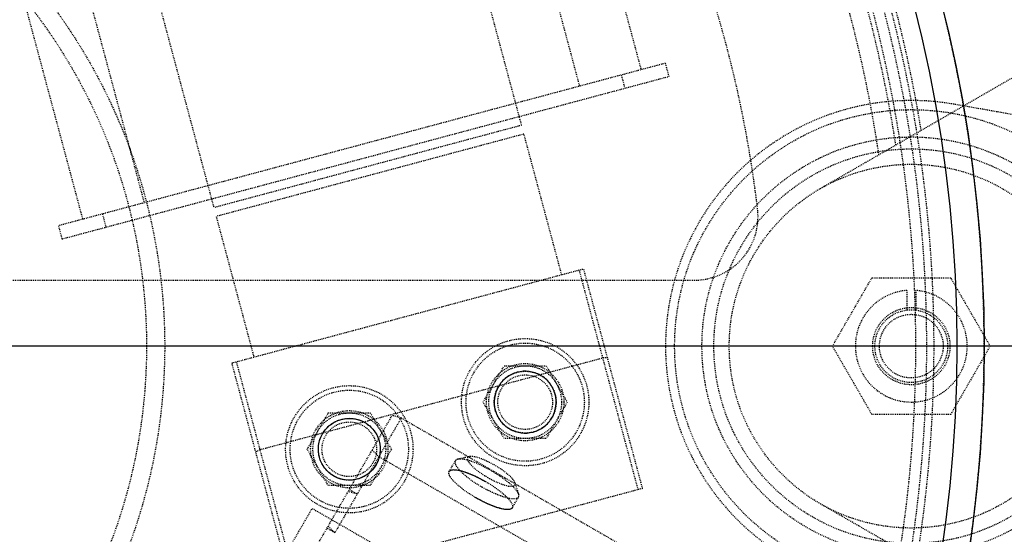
# Model space of a CAD drawing. Header units: millimetres. Extents: x -24622 to 2009, y -1603 to 2074.
# Tile 217 of 256: x 670 to 778, y 1684 to 1741. Entities that reach past the tile are written whole.
import ezdxf
from ezdxf.lldxf.tags import DXFTag

# ---------------------------------------------------------------- set-up
doc = ezdxf.new("R2010")
doc.units = ezdxf.units.MM
doc.linetypes.add('HIDDEN', pattern=[0.2, 0.1, -0.1])
doc.layers.add('02___PRT_ALL_AXES', color=7, linetype='Continuous')
doc.layers.add('DEFAULT_2', color=8, linetype='HIDDEN')
tags = doc.linetypes.add('CENTER', pattern=[2, 1.25, -0.25, 0.25, -0.25]).pattern_tags.tags
tags[10:11] = [DXFTag(74, 4), DXFTag(75, 0), DXFTag(340, '0'), DXFTag(46, 1.0), DXFTag(50, 0.0), DXFTag(44, 0.0), DXFTag(45, 0.0)]
tags[8:9] = [DXFTag(74, 4), DXFTag(75, 0), DXFTag(340, '0'), DXFTag(46, 1.0), DXFTag(50, 0.0), DXFTag(44, 0.0), DXFTag(45, 0.0)]
tags[6:7] = [DXFTag(74, 4), DXFTag(75, 0), DXFTag(340, '0'), DXFTag(46, 1.0), DXFTag(50, 0.0), DXFTag(44, 0.0), DXFTag(45, 0.0)]
tags[4:5] = [DXFTag(74, 4), DXFTag(75, 0), DXFTag(340, '0'), DXFTag(46, 1.0), DXFTag(50, 0.0), DXFTag(44, 0.0), DXFTag(45, 0.0)]
doc.dimstyles.new('副本 12', dxfattribs={"dimtxt": 12, "dimasz": 6, "dimexe": 1, "dimexo": 1.2, "dimgap": 2, "dimtad": 0, "dimtxsty": 'Standard', "dimblk": 'OPEN30', "dimcen": 0, "dimclrd": 5, "dimclre": 3, "dimclrt": 256, "dimadec": 0, "dimazin": 2, "dimtm": 1e-09, "dimtfac": 0.6, "dimtofl": 0, "dimtmove": 0, "dimatfit": 3, "dimldrblk": 'OPEN30', "dimfxl": 0, "dimtolj": 1, "dimarcsym": 0})

# ---------------------------------------------------------------- blocks, each defined once
blk = doc.blocks.new('_Open30')
at = {"color": 0, "linetype": 'ByBlock', "lineweight": -2}
for p, q in [((-1, 0.268), (0, 0)), ((0, 0), (-1, -0.268)), ((0, 0), (-1, 0))]:
    blk.add_line(p, q, dxfattribs=at)
blk = doc.blocks.new('*D157')
at = {"color": 5, "linetype": 'ByBlock', "lineweight": -2}
blk.add_line((796.47, 1521.23), (785.21, 1533.14), dxfattribs=at)
at = {"layer": 'Defpoints', "color": 0, "linetype": 'ByBlock'}
for p in [(465.19, 1871.88), (781.09, 1537.51)]:
    blk.add_point(p, dxfattribs=at)
at = {"color": 5, "linetype": 'ByBlock', "lineweight": -2, "xscale": 6, "yscale": 6, "zscale": 6, "rotation": 133.3724293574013}
blk.add_blockref('_Open30', (781.09, 1537.51), dxfattribs=at)
at = {"linetype": 'ByBlock', "insert": (812.26, 1504.51), "char_height": 12, "attachment_point": 5, "rotation": 313.3724}
blk.add_mtext('\\A1;∅460', dxfattribs=at)

msp = doc.modelspace()

# ---------------------------------------------------------------- linework, layer by layer
at = {"color": 1, "linetype": 'CENTER', "ltscale": 233.68}
msp.add_line((876.144, 1704.694), (370.144, 1704.694), dxfattribs=at)
at = {"color": 7, "linetype": 'Continuous'}
for centre, radius, start, end in [((639.144, 1704.694), 214, 0, 180), ((623.144, 1704.694), 230, 286.94105, 0)]:
    msp.add_arc(centre, radius, start, end, dxfattribs=at)
for points, start_tangent, end_tangent in [([(724.853, 1701.82), (723.67, 1701.238), (722.791, 1700.24), (722.363, 1698.982), (722.449, 1697.656), (723.038, 1696.464), (724.038, 1695.589), (725.299, 1695.164), (726.613, 1695.252)], (-0.9629702, -0.2696079), (0.9686668, 0.2483638)), ([(726.613, 1695.252), (727.797, 1695.834), (728.675, 1696.832), (729.104, 1698.09), (729.017, 1699.417), (728.429, 1700.609), (727.428, 1701.484), (726.168, 1701.908), (724.853, 1701.82)], (0.9629702, 0.2696079), (-0.9686668, -0.2483638)), ([(707.295, 1690.076), (705.979, 1689.988), (704.719, 1690.413), (703.719, 1691.288), (703.13, 1692.48), (703.044, 1693.807), (703.473, 1695.065), (704.352, 1696.063), (705.535, 1696.644)], (-0.9687606, -0.2479978), (0.963072, 0.269244)), ([(705.535, 1696.644), (706.851, 1696.732), (708.111, 1696.307), (709.111, 1695.431), (709.699, 1694.239), (709.785, 1692.913), (709.356, 1691.655), (708.477, 1690.657), (707.295, 1690.076)], (0.9687606, 0.2479978), (-0.963072, -0.269244)), ([(717.384, 1690.923), (717.702, 1691.1), (718.334, 1691.071), (719.171, 1690.844), (720.264, 1690.396), (721.366, 1689.819)], (0.5, 0.8660254), (0.8669234, -0.4984414)), ([(724.312, 1686.923), (723.994, 1686.745), (723.362, 1686.775), (722.525, 1687.001), (721.432, 1687.449), (720.331, 1688.026)], (-0.5, -0.8660254), (-0.8669234, 0.4984414))]:
    msp.add_spline(points, degree=3, dxfattribs=dict(at, start_tangent=start_tangent, end_tangent=end_tangent))
at = {"layer": '02___PRT_ALL_AXES', "color": 7, "linetype": 'Continuous'}
for radius in [153, 150]:
    msp.add_circle((623.144, 1704.694), radius, dxfattribs=at)
at = {"layer": 'DEFAULT_2', "color": 8, "linetype": 'HIDDEN'}
for p, q in [((725.343, 1728.972), (708.778, 1790.791)), ((674.971, 1781.733), (691.535, 1719.913)), ((727.072, 1777.576), (738.46, 1735.075)), ((720.31, 1775.764), (731.698, 1733.263)), ((672.497, 1762.953), (683.885, 1720.452)), ((665.736, 1761.141), (677.124, 1718.64)), ((758.144, 1722.014), (789.422, 1740.073)), ((741.116, 1735.787), (674.467, 1717.928)), ((741.116, 1735.787), (741.504, 1734.338)), ((674.856, 1716.479), (741.504, 1734.338)), ((736.287, 1734.493), (736.675, 1733.044)), ((828.186, 1721.523), (772.832, 1731.284)), ((725.343, 1728.972), (691.535, 1719.913)), ((725.601, 1728.006), (691.794, 1718.948)), ((729.742, 1712.551), (725.601, 1728.006)), ((679.297, 1719.222), (679.685, 1717.774)), ((691.794, 1718.948), (695.935, 1703.493)), ((674.467, 1717.928), (674.856, 1716.479)), ((693.52, 1702.846), (732.157, 1713.198)), ((738.145, 1688.921), (731.674, 1713.069)), ((738.628, 1689.05), (732.157, 1713.198)), ((759.484, 1704.694), (763.814, 1712.194)), ((763.814, 1712.194), (772.474, 1712.194)), ((772.474, 1712.194), (776.804, 1704.694)), ((661.682, 1711.944), (744.309, 1711.944)), ((767.644, 1710.824), (767.644, 1708.663)), ((768.644, 1710.824), (768.644, 1708.663)), ((763.814, 1697.194), (759.484, 1704.694)), ((776.804, 1704.694), (772.474, 1697.194)), ((696.591, 1693.316), (734.263, 1703.41)), ((734.78, 1703.41), (734.263, 1703.41)), ((699.991, 1678.698), (693.52, 1702.846)), ((694.003, 1702.975), (700.474, 1678.827)), ((721.114, 1698.536), (723.424, 1702.536)), ((723.424, 1702.536), (728.043, 1702.536)), ((728.043, 1702.536), (730.352, 1698.536)), ((723.424, 1694.536), (721.114, 1698.536)), ((730.352, 1698.536), (728.043, 1694.536)), ((676.253, 1636.682), (711.123, 1697.078)), ((701.796, 1693.36), (704.105, 1697.36)), ((704.105, 1697.36), (708.724, 1697.36)), ((708.724, 1697.36), (711.034, 1693.36)), ((712.118, 1696.802), (711.123, 1697.078)), ((772.474, 1697.194), (763.814, 1697.194)), ((712.118, 1696.802), (704.83, 1684.178)), ((712.118, 1696.802), (758.018, 1670.302)), ((728.043, 1694.536), (723.424, 1694.536)), ((696.591, 1693.316), (696.143, 1693.057)), ((704.105, 1689.36), (701.796, 1693.36)), ((711.034, 1693.36), (708.724, 1689.36)), ((708.923, 1693.267), (709.659, 1692.543)), ((755.559, 1666.043), (709.659, 1692.543)), ((719.608, 1692.556), (718.326, 1692.261)), ((717.384, 1690.923), (718.06, 1692.094)), ((708.724, 1689.36), (704.105, 1689.36)), ((724.614, 1689.665), (725, 1688.407)), ((738.628, 1689.05), (699.991, 1678.698)), ((707.289, 1688.437), (706.293, 1688.713)), ((706.423, 1688.937), (707.289, 1688.437)), ((724.312, 1686.923), (724.988, 1688.094)), ((789.422, 1669.315), (758.144, 1687.373)), ((691.154, 1667.49), (702.336, 1686.858)), ((702.336, 1686.858), (754.297, 1656.858)), ((704.83, 1684.178), (703.964, 1684.678)), ((704.093, 1684.902), (704.83, 1684.178))]:
    msp.add_line(p, q, dxfattribs=at)
for centre, radius in [((623.144, 1704.694), 63), ((623.144, 1704.694), 61), ((768.144, 1704.694), 26), ((768.144, 1704.694), 23), ((768.144, 1704.694), 21.688), ((768.144, 1704.694), 20), ((768.144, 1704.694), 4.25), ((768.144, 1704.694), 4), ((768.144, 1704.694), 3.5), ((725.733, 1698.536), 7), ((725.733, 1698.536), 6.5), ((725.733, 1698.536), 4.25), ((725.733, 1698.536), 4), ((725.733, 1698.536), 3.4), ((725.733, 1698.536), 3), ((706.415, 1693.36), 7), ((706.415, 1693.36), 6.5), ((706.415, 1693.36), 4.25), ((706.415, 1693.36), 4), ((706.415, 1693.36), 3.4), ((706.415, 1693.36), 3)]:
    msp.add_circle(centre, radius, dxfattribs=at)
for centre, radius, start, end in [((623.144, 1704.694), 170, 275.40872, 180), ((623.144, 1704.694), 168, 0, 180), ((623.144, 1704.694), 153, 270, 180), ((623.144, 1704.694), 148, 9.22312, 110.77688), ((623.144, 1704.694), 147.5, 334.86141, 85.13859), ((623.144, 1704.694), 146.7, 271.56245, 88.82823), ((623.144, 1704.694), 145, 8.77204, 111.22796), ((623.144, 1704.694), 145.5, 271.12339, 88.81869), ((623.144, 1704.694), 143, 8.4611, 111.5389), ((623.144, 1704.694), 129, 6.70765, 53.29235), ((768.144, 1704.694), 27, 80, 280), ((744.309, 1718.944), 7, 270, 6.70765), ((768.144, 1704.694), 6.15, 94.66334, 85.33666), ((623.144, 1704.694), 168, 274.85842, 0)]:
    msp.add_arc(centre, radius, start, end, dxfattribs=at)
for points, start_tangent, end_tangent in [([(719.609, 1692.556), (719.428, 1692.457), (719.388, 1692.377), (719.383, 1692.277), (719.44, 1692.096), (719.574, 1691.879), (720.052, 1691.368), (720.762, 1690.805), (721.619, 1690.258)], (-0.974775, -0.2231899), (0.8660254, -0.5)), ([(722.395, 1691.603), (721.547, 1692.046), (720.745, 1692.373), (720.077, 1692.549), (719.609, 1692.556)], (-0.8660254, 0.5), (-0.974775, -0.2231899)), ([(718.06, 1692.094), (718.126, 1691.598), (718.356, 1691.259), (718.709, 1690.874), (719.169, 1690.46), (719.72, 1690.031), (721.007, 1689.197)], (-0.5000278, -0.8660094), (0.8660254, -0.5)), ([(718.325, 1692.261), (718.236, 1692.234), (718.06, 1692.094)], (-0.9746924, -0.2235504), (-0.5000278, -0.8660094)), ([(722.042, 1690.99), (720.909, 1691.582), (719.84, 1692.018), (718.948, 1692.252), (718.325, 1692.261)], (-0.8660254, 0.5), (-0.9746924, -0.2235504)), ([(724.614, 1689.666), (724.374, 1690.067), (723.887, 1690.559), (723.204, 1691.089), (722.395, 1691.603)], (-0.2940966, 0.9557757), (-0.8660254, 0.5)), ([(720.33, 1688.026), (719.044, 1688.86), (718.493, 1689.288), (718.033, 1689.703), (717.68, 1690.087), (717.45, 1690.427), (717.384, 1690.923)], (-0.8660254, 0.5), (0.5, 0.8660254)), ([(717.384, 1690.923), (717.846, 1691.113), (718.255, 1691.084), (718.765, 1690.971), (719.354, 1690.779), (720.001, 1690.516), (721.366, 1689.819)], (0.5, 0.8660254), (0.8660254, -0.5)), ([(722.042, 1690.99), (723.12, 1690.305), (724.032, 1689.598), (724.681, 1688.942), (725, 1688.407)], (0.8660254, -0.5), (0.293887, -0.9558402)), ([(721.366, 1689.819), (722.652, 1688.985), (723.203, 1688.557), (723.663, 1688.142), (724.016, 1687.758), (724.246, 1687.418), (724.312, 1686.923)], (0.8660254, -0.5), (-0.5, -0.8660254)), ([(721.619, 1690.258), (722.222, 1689.934), (722.522, 1689.79), (722.815, 1689.661), (723.613, 1689.382), (724.223, 1689.286), (724.432, 1689.312), (724.57, 1689.385), (724.631, 1689.504), (724.614, 1689.666)], (0.8660254, -0.5), (-0.2940966, 0.9557757)), ([(724.988, 1688.094), (724.526, 1687.903), (724.117, 1687.933), (723.608, 1688.046), (723.019, 1688.237), (722.372, 1688.5), (721.007, 1689.197)], (-0.5000004, -0.8660252), (-0.8660254, 0.5)), ([(725, 1688.407), (725.021, 1688.316), (724.988, 1688.094)], (0.293887, -0.9558402), (-0.5000004, -0.8660252)), ([(724.312, 1686.923), (723.85, 1686.732), (723.441, 1686.762), (722.931, 1686.875), (722.342, 1687.066), (721.696, 1687.329), (720.33, 1688.026)], (-0.5, -0.8660254), (-0.8660254, 0.5))]:
    msp.add_spline(points, degree=3, dxfattribs=dict(at, start_tangent=start_tangent, end_tangent=end_tangent))

# ---------------------------------------------------------------- dimensions: what is measured, and where the dimension line sits
at = {"color": 5, "linetype": 'ByBlock'}
dim = msp.add_diameter_dim_2p(p1=(465.194, 1871.882), p2=(781.094, 1537.506), dimstyle='副本 12', dxfattribs=at)
dim.commit()
dim.dimension.update_dxf_attribs({"geometry": '*D157', "text_midpoint": (812.263, 1504.513), "dimtype": 163})

doc.saveas('drawing.dxf')
